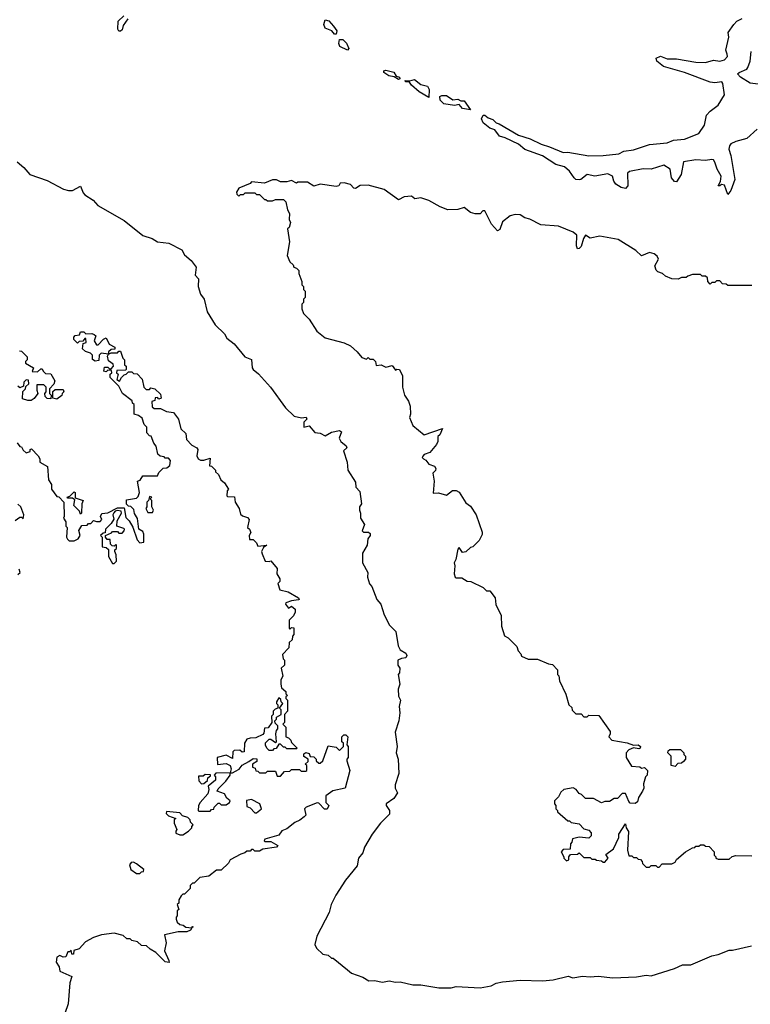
# Model space of a CAD drawing. Extents: x 2494106 to 2685573, y 758056 to 915185.
# Tile 222 of 256: x 2594334 to 2598906, y 826891 to 833055. Entities that reach past the tile are written whole.
import ezdxf

# ---------------------------------------------------------------- set-up
doc = ezdxf.new("R2010")
doc.units = 0

msp = doc.modelspace()

# ---------------------------------------------------------------- linework, layer by layer
at = {"layer": '0CON05XD'}
for points in [[(2595010, 833060), (2594981.2, 833018.8), (2594975, 832992.5), (2594965, 832983.3), (2594953, 832983), (2594947.5, 832995), (2594950, 833045), (2594985, 833080)], [(2596315, 832963.3), (2596304.1, 832964.1), (2596286.1, 832986.1), (2596245, 833002.9), (2596237.1, 833025), (2596245, 833053.3), (2596267.6, 833047.6), (2596297.5, 833015), (2596318.5, 832985), (2596315, 832963.3)], [(2598950, 832370), (2598885, 832311.2), (2598815, 832292.5), (2598785, 832277.1), (2598775.6, 832265), (2598772.2, 832245), (2598784.4, 832205), (2598810, 832055), (2598784, 831985), (2598765, 831960), (2598745, 832018), (2598725.8, 832024.2), (2598715, 832014.2), (2598704.3, 832014.3), (2598718.7, 832041.3), (2598723.1, 832075), (2598698.3, 832118.3), (2598685, 832162.5), (2598675, 832177.5), (2598665, 832180), (2598625, 832173.3), (2598565, 832176.7), (2598487.5, 832165), (2598473.5, 832085), (2598445, 832040), (2598431.7, 832041.7), (2598413.3, 832065), (2598405, 832118.8), (2598364.5, 832144.5), (2598285, 832119.2), (2598235, 832121.1), (2598150, 832105), (2598136.7, 832095), (2598139.2, 832015), (2598125, 831998.8), (2598097.5, 832005), (2598065, 832026.2), (2598051.2, 832045), (2598043.3, 832075), (2598015, 832089.2), (2597933.9, 832076.1), (2597884.5, 832085.5), (2597845.5, 832054.5), (2597835, 832052.9), (2597814.1, 832054.1), (2597803.3, 832065), (2597775, 832106.2), (2597743.2, 832133.2), (2597688.3, 832148.3), (2597605, 832202.5), (2597495, 832242), (2597455, 832275.7), (2597372.5, 832315), (2597335.7, 832325.7), (2597306.4, 832366.4), (2597275, 832376.5), (2597235, 832408.6), (2597223.8, 832435), (2597235, 832457.5), (2597245, 832457.5), (2597265, 832441.2), (2597295, 832430), (2597315, 832408.8), (2597335, 832402.9), (2597455, 832332.7), (2597528.6, 832308.6), (2597597.5, 832275), (2597649.5, 832259.5), (2597735, 832222.5), (2597765, 832226.2), (2597895, 832202), (2597984.5, 832204.5), (2598082.5, 832215), (2598115, 832231.1), (2598175, 832239.2), (2598275, 832273.3), (2598385, 832284.4), (2598425, 832300.8), (2598495, 832306.2), (2598585, 832343.1), (2598619.2, 832395), (2598632.7, 832457.3), (2598655, 832483.3), (2598705, 832520), (2598745.4, 832585), (2598734, 832655), (2598727.5, 832665), (2598685, 832659.5), (2598655, 832663.5), (2598495, 832724.4), (2598362.1, 832762.1), (2598321.2, 832795), (2598316.7, 832815), (2598345, 832825.8), (2598385, 832810.6), (2598445, 832810), (2598565, 832788.6), (2598625, 832787.5), (2598675, 832802.5), (2598715, 832796.2), (2598745, 832804.2), (2598764, 832825), (2598760.7, 832839.3), (2598752.5, 832865), (2598772.5, 832945), (2598766.7, 832975), (2598802.5, 833025), (2598822.5, 833045), (2598855, 833063.3)], [(2596385, 832864.4), (2596337.6, 832887.6), (2596330.8, 832905), (2596335, 832930.8), (2596355, 832930.5), (2596378.8, 832908.8), (2596394.3, 832875), (2596385, 832864.4)], [(2598955, 832651.8), (2598905, 832658.4), (2598845.6, 832695), (2598827.1, 832715), (2598836, 832725), (2598884.2, 832745), (2598891.8, 832755), (2598905.4, 832795), (2598911.5, 832855)], [(2596705, 832680), (2596677.3, 832697.3), (2596643.9, 832703.9), (2596613.4, 832723.4), (2596612.2, 832735), (2596625, 832739.2), (2596675, 832725.5), (2596690.5, 832700.5), (2596710, 832695), (2596712.9, 832685), (2596705, 832680)], [(2596895, 832568.8), (2596834, 832604), (2596785, 832644.6), (2596773.3, 832663.3), (2596748.8, 832665), (2596746.7, 832675), (2596775, 832672.5), (2596805, 832681.5), (2596845, 832648.5), (2596885, 832638.1), (2596897.1, 832617.1), (2596895, 832568.8)], [(2597155, 832490), (2597105, 832498.9), (2597085, 832524), (2597055, 832517.5), (2596988.8, 832528.8), (2596965, 832550.8), (2596962.5, 832575), (2596975, 832581.2), (2597005, 832580.5), (2597045, 832552.9), (2597075, 832558), (2597095, 832546.7), (2597115, 832546.2), (2597155, 832490)], [(2594316.7, 832165), (2594360, 832130), (2594398, 832085), (2594505, 832048.1), (2594607.5, 831995), (2594640, 831985), (2594665, 831986), (2594715, 832012.5), (2594730.5, 831970.5), (2594741.7, 831958.3), (2594794.1, 831924.1), (2594821.7, 831891.7), (2594988.1, 831798.1), (2595105, 831704.2), (2595162.5, 831685), (2595195, 831663.8), (2595266.4, 831656.4), (2595347.5, 831615), (2595365, 831582.5), (2595407.7, 831547.7), (2595437.5, 831505), (2595432.5, 831455), (2595451.7, 831431.7), (2595451.2, 831385), (2595465.9, 831335.9), (2595488, 831305), (2595507.1, 831225), (2595557.5, 831145), (2595615, 831087.5), (2595630.5, 831060.5), (2595676.7, 831025), (2595742.5, 830945), (2595785, 830927.5), (2595788, 830875), (2595794, 830865), (2595827.7, 830837.7), (2595904, 830755), (2595996.2, 830625), (2596052.3, 830572.3), (2596097, 830563), (2596126.4, 830566.4), (2596130, 830555), (2596112.5, 830535), (2596112.5, 830505), (2596145, 830512.5), (2596180, 830470), (2596215, 830466.7), (2596245, 830448.8), (2596285, 830472), (2596335, 830482.5), (2596347.5, 830475), (2596333.3, 830435), (2596343.6, 830413.6), (2596377, 830387), (2596380, 830375), (2596360, 830355), (2596383.3, 830285), (2596387.5, 830235), (2596435, 830160), (2596437.5, 830127.5), (2596461.7, 830101.7), (2596472.5, 830025), (2596460, 830005), (2596460, 829985), (2596467.5, 829965), (2596467.5, 829935), (2596492.5, 829895), (2596477.5, 829855), (2596485, 829847.5), (2596517.5, 829847.5), (2596527.5, 829837.5), (2596527.5, 829825), (2596513.3, 829805), (2596507.5, 829765), (2596478.8, 829715), (2596480, 829655), (2596512.5, 829595), (2596510, 829565), (2596523.6, 829523.6), (2596537, 829507), (2596568.8, 829425), (2596593.3, 829395), (2596615, 829330), (2596647.5, 829265), (2596686.7, 829225), (2596702.5, 829135), (2596715, 829110), (2596749.3, 829089.3), (2596757.5, 829075), (2596750, 829060), (2596723.3, 829056.7), (2596700, 829045), (2596700, 829015), (2596712.5, 828995), (2596710, 828965), (2596702.5, 828955), (2596713.3, 828895), (2596703, 828863), (2596705, 828820), (2596717.5, 828795), (2596708.8, 828755), (2596712.5, 828715), (2596706.2, 828665), (2596684, 828595), (2596696.7, 828505), (2596688.8, 828465), (2596703.3, 828425), (2596706, 828335), (2596683.3, 828265), (2596682.5, 828245), (2596697.5, 828215), (2596675, 828178.8), (2596626.7, 828145), (2596626.7, 828135), (2596647.8, 828105), (2596648.1, 828081.9), (2596592, 828025), (2596538.8, 827955), (2596491.2, 827875), (2596481.2, 827838.8), (2596454.2, 827805), (2596445, 827757.5), (2596371.7, 827668.3), (2596311.2, 827575), (2596283.8, 827515), (2596270, 827465), (2596193, 827317), (2596180, 827265), (2596191.7, 827241.7), (2596230, 827205), (2596265, 827197.5), (2596285, 827180), (2596295, 827180), (2596385, 827107.5), (2596410, 827085), (2596481.7, 827061.7), (2596518.3, 827038.3), (2596555, 827040), (2596605, 827030), (2596645, 827037.5), (2596685, 827030), (2596715, 827032.5), (2596795, 827012.5), (2596845, 827012.5), (2596957, 826993), (2597035, 826993.3), (2597065, 827003.3), (2597215, 826993.3), (2597285, 827007.5), (2597315, 827022.5), (2597355, 827032.5), (2597465, 827042.5), (2597605, 827037.5), (2597673.3, 827043.3), (2597766.1, 827066.1), (2597796.1, 827056.1), (2597855, 827066.7), (2597905, 827062.5), (2597955, 827066.7), (2598045, 827056.7), (2598195, 827063.3), (2598255, 827073.3), (2598285, 827070), (2598432.5, 827115), (2598481.7, 827138.3), (2598535, 827137.1), (2598665, 827193.8), (2598705, 827202), (2598775, 827230), (2598795, 827228.8), (2598913.9, 827256.1)], [(2598915, 831390), (2598765, 831390), (2598755, 831400), (2598731.7, 831401.7), (2598715, 831420), (2598695, 831420), (2598685, 831410), (2598665, 831410), (2598655, 831400), (2598640, 831415), (2598638.3, 831438.3), (2598625, 831450), (2598605, 831450), (2598595, 831460), (2598545, 831460), (2598515, 831450), (2598505, 831440), (2598475, 831440), (2598455, 831430), (2598415, 831432.5), (2598375, 831450), (2598357, 831467), (2598327.1, 831477.1), (2598316.9, 831486.9), (2598308, 831515), (2598332.5, 831555), (2598322.5, 831575), (2598305, 831590), (2598275, 831597.5), (2598225, 831577.5), (2598190.7, 831610.7), (2598078.8, 831678.8), (2597965, 831700), (2597905, 831687.5), (2597875, 831706.2), (2597862, 831685), (2597848, 831635), (2597835, 831622), (2597825, 831621.2), (2597818.8, 831638.8), (2597820, 831705), (2597797.5, 831725), (2597705, 831763.3), (2597595, 831771.2), (2597525.8, 831805.8), (2597494.1, 831814.1), (2597465, 831833.3), (2597433.9, 831836.1), (2597403.9, 831826.1), (2597355, 831790), (2597338.3, 831741.7), (2597325, 831732.5), (2597286, 831775), (2597245, 831857.5), (2597231.7, 831858.3), (2597215, 831840), (2597185, 831840), (2597155, 831847.5), (2597115, 831878.8), (2597075, 831866.7), (2597013.6, 831863.6), (2596965, 831882.5), (2596895, 831922.5), (2596845, 831940), (2596806.7, 831933.3), (2596785, 831950), (2596740, 831945), (2596705, 831927.5), (2596615, 831992.5), (2596515, 832018.8), (2596463.6, 832016.4), (2596435, 831997.5), (2596425, 832000), (2596405, 832022.5), (2596365, 832033.3), (2596338.3, 832031.7), (2596330, 832015), (2596315, 832010), (2596215, 832026), (2596175, 832013.3), (2596135, 832037.5), (2596075, 832037.5), (2596065, 832032.5), (2596035, 832047.5), (2596005, 832040), (2595965, 832040), (2595941.7, 832051.7), (2595915, 832052.5), (2595865, 832032.5), (2595785, 832040), (2595775, 832030), (2595705, 832000), (2595690, 831975), (2595691.7, 831961.7), (2595705, 831950), (2595715, 831960), (2595735, 831960), (2595745, 831970), (2595805, 831970), (2595815, 831960), (2595835, 831960), (2595865, 831930), (2595875, 831930), (2595885, 831920), (2595915, 831920), (2595935, 831930), (2595985, 831930), (2596000, 831915), (2596010, 831865), (2596021.7, 831841.7), (2596020, 831805), (2596027.5, 831785), (2596020, 831755), (2596010, 831745), (2596022.5, 831665), (2596008.3, 831578.3), (2596025, 831540), (2596045, 831520), (2596050, 831505), (2596065, 831500), (2596080, 831485), (2596080, 831465), (2596100, 831415), (2596100, 831395), (2596110, 831385), (2596110, 831365), (2596120, 831355), (2596120, 831315), (2596110, 831305), (2596110, 831285), (2596100, 831275), (2596100, 831245), (2596110, 831215), (2596145, 831180), (2596192.5, 831105), (2596245, 831062.5), (2596365, 831032.5), (2596405, 831012.5), (2596446.4, 830976.4), (2596475, 830940), (2596505, 830930), (2596515, 830940), (2596525, 830930), (2596545, 830930), (2596560, 830915), (2596565, 830890), (2596595, 830893.8), (2596625, 830880), (2596665, 830890), (2596685, 830860), (2596695, 830867.5), (2596710, 830865), (2596730, 830825), (2596730, 830755), (2596741.2, 830705), (2596766.1, 830666.1), (2596776.4, 830636.4), (2596780, 830585), (2596773.3, 830565), (2596793.8, 830515), (2596865, 830455.7), (2596980, 830495), (2596963.6, 830456.4), (2596950, 830445), (2596950, 830415), (2596942.5, 830395), (2596900, 830345), (2596865, 830332.5), (2596857, 830323), (2596852.5, 830315), (2596860, 830305), (2596875, 830297.5), (2596895, 830272.5), (2596929.3, 830259.3), (2596937.5, 830245), (2596937, 830233), (2596920, 830215), (2596927.5, 830165), (2596921.7, 830091.7), (2596955, 830092.5), (2597005, 830077.5), (2597043, 830107), (2597065, 830107.5), (2597085, 830097.5), (2597125, 830030), (2597155, 830010), (2597190, 829955), (2597227, 829847), (2597227, 829833), (2597210, 829795), (2597170, 829755), (2597155, 829750), (2597125, 829722.5), (2597105, 829720), (2597085, 829750), (2597075, 829740), (2597062.5, 829675), (2597052.5, 829655), (2597057.5, 829635), (2597052.5, 829585), (2597060, 829565), (2597065, 829560), (2597101.7, 829561.7), (2597135, 829540), (2597157, 829537), (2597235, 829500), (2597255, 829480), (2597275, 829480), (2597310, 829435), (2597313, 829393), (2597347.5, 829325), (2597348.3, 829258.3), (2597368.3, 829198.3), (2597390, 829185), (2597445, 829130), (2597453, 829103), (2597470, 829085), (2597475, 829070), (2597515, 829052.5), (2597575, 829052.5), (2597643, 829023), (2597668.3, 829018.3), (2597700, 828985), (2597700, 828955), (2597707, 828947), (2597712.5, 828915), (2597751.7, 828831.7), (2597770, 828765), (2597788.3, 828748.3), (2597791.7, 828731.7), (2597815, 828710), (2597848.3, 828708.3), (2597865, 828690), (2597885, 828690), (2597895, 828700), (2597958.3, 828698.3), (2598028.3, 828598.3)], [(2595041.7, 829878.3), (2595068.3, 829798.3), (2595085, 829780), (2595110, 829785), (2595110, 829835), (2595105, 829850), (2595080, 829865), (2595071.7, 829931.7), (2595053, 829963), (2595048.3, 829988.3), (2595028.3, 830008.3), (2595015, 830010), (2595001.7, 830021.7), (2595001.7, 830048.3), (2595065, 830060), (2595075, 830070), (2595082.5, 830095), (2595070, 830165), (2595088.3, 830171.7), (2595105, 830200), (2595195, 830200), (2595205, 830220), (2595231.7, 830248.3), (2595255, 830250), (2595272.5, 830265), (2595277.5, 830295), (2595265, 830310), (2595245, 830310), (2595238.3, 830318.3), (2595213, 830323), (2595197.5, 830335), (2595187.5, 830385), (2595173.3, 830403.3), (2595156.7, 830446.7), (2595145, 830450), (2595128.3, 830468.3), (2595130, 830505), (2595111.7, 830521.7), (2595100, 830560), (2595077, 830577), (2595050, 830585), (2595050, 830645), (2595040, 830655), (2595038.3, 830668.3), (2594977.5, 830715), (2594955, 830760), (2594900, 830815), (2594900, 830835), (2594910, 830845), (2594908.3, 830858.3), (2594885, 830860), (2594875, 830850), (2594860, 830855), (2594865, 830880), (2594885, 830880), (2594895, 830870), (2594905, 830870), (2594920, 830885), (2594918.3, 830898.3), (2594888.3, 830918.3), (2594882.5, 830947.5), (2594890, 830960), (2594843, 830967), (2594830, 830955), (2594828.3, 830921.7), (2594805, 830917.5), (2594788.3, 830928.3), (2594790, 830955), (2594777, 830967), (2594745, 830977.5), (2594727.5, 830995), (2594731.7, 831028.3), (2594750, 831035), (2594748.3, 831058.3), (2594741.7, 831058.3), (2594728.3, 831041.7), (2594705, 831040), (2594695, 831030), (2594673, 831053), (2594672.5, 831067.5), (2594681.7, 831078.3), (2594708.3, 831081.7), (2594715, 831100), (2594735, 831100), (2594748.3, 831088.3), (2594785, 831090), (2594800, 831085), (2594810, 831075), (2594800, 831045), (2594815, 831020), (2594825, 831020), (2594857.5, 831055), (2594875, 831062.5), (2594893.6, 831023.6), (2594930, 831005), (2594928.3, 830991.7), (2594905, 830990), (2594890, 830975), (2594890, 830960), (2594905, 830970), (2594945, 830970), (2594955, 830980), (2594965, 830980), (2594980, 830935), (2594990, 830925), (2594990, 830895), (2595000, 830885), (2595000, 830865), (2594995, 830860), (2594941.7, 830858.3), (2594940, 830845), (2594950, 830835), (2594941.7, 830801.7), (2594958.3, 830791.7), (2594970, 830815), (2594987.5, 830832.5), (2595000, 830835), (2595015, 830850), (2595035, 830850), (2595045, 830840), (2595068.3, 830838.3), (2595100, 830805), (2595110, 830755), (2595125, 830740), (2595145, 830740), (2595155, 830750), (2595180, 830745), (2595215, 830710), (2595220, 830685), (2595205, 830680), (2595195, 830690), (2595181.7, 830688.3), (2595178.3, 830671.7), (2595160, 830665), (2595161.7, 830631.7), (2595175, 830620), (2595215, 830620), (2595253, 830603), (2595296.4, 830596.4), (2595327.5, 830555), (2595343, 830493), (2595373.9, 830463.9), (2595377.5, 830427.5), (2595411.7, 830391.7), (2595442.5, 830375), (2595447.5, 830365), (2595442.5, 830325), (2595450, 830305), (2595465, 830297.5), (2595485, 830297.5), (2595525, 830310), (2595521.7, 830261.7), (2595535, 830260), (2595560, 830235), (2595560, 830225), (2595577, 830207), (2595592.5, 830175), (2595616.4, 830156.4), (2595640, 830115), (2595632.5, 830105), (2595630, 830075), (2595635, 830070), (2595678.3, 830068.3), (2595682.5, 830035), (2595707.5, 829995), (2595715, 829960), (2595728.3, 829948.3), (2595758.3, 829938.3), (2595770, 829925), (2595760, 829875), (2595772.5, 829865), (2595780, 829845), (2595770, 829825), (2595771.7, 829801.7), (2595795, 829800), (2595815, 829780), (2595825, 829760), (2595880, 829765), (2595860, 829750), (2595847.5, 829725), (2595850.7, 829710.7), (2595870, 829665), (2595895, 829662.5), (2595905, 829667.5), (2595945, 829620), (2595942.5, 829585), (2595962.5, 829555), (2595961.7, 829538.3), (2595950, 829525), (2595962.5, 829485), (2596013.3, 829473.3), (2596077.5, 829435), (2596082.5, 829425), (2596077.7, 829422.3), (2596033.8, 829416.2), (2596000, 829405), (2595997.5, 829395), (2596015, 829370), (2596035, 829382.5), (2596057.5, 829365), (2596057.5, 829345), (2596047, 829323), (2596020, 829295), (2596020, 829245), (2596025, 829240), (2596035, 829250), (2596048.3, 829248.3), (2596050, 829205), (2596040, 829195), (2596038.3, 829171.7), (2596020, 829155), (2596018.3, 829121.7), (2595978.3, 829081.7), (2595983, 829053), (2595990, 829045), (2595990, 829015), (2595970, 828995), (2595980, 828945), (2595968.3, 828921.7), (2595967.5, 828895), (2595971.7, 828871.7), (2595998.3, 828848.3), (2596000, 828835), (2596010, 828825), (2596000, 828815), (2596000, 828805), (2596010, 828795), (2596010, 828725), (2595990, 828705), (2595990, 828655), (2595980, 828645), (2596000, 828625), (2596000, 828565), (2596015, 828560), (2596030, 828545), (2596035, 828530), (2596070, 828495), (2596065, 828490), (2596005, 828490), (2595995, 828500), (2595985, 828500), (2595965, 828520), (2595955, 828520), (2595938.3, 828491.7), (2595925, 828490), (2595915, 828480), (2595895, 828480), (2595880, 828495), (2595873, 828513), (2595873, 828527), (2595895, 828550), (2595905, 828550), (2595935, 828530), (2595940, 828535), (2595937.5, 828585), (2595940, 828605), (2595950, 828615), (2595950, 828635), (2595931.7, 828651.7), (2595930, 828665), (2595940, 828675), (2595941.7, 828688.3), (2595970, 828705), (2595970, 828735), (2595960, 828745), (2595980, 828775), (2595970, 828785), (2595968.3, 828798.3), (2595955, 828810), (2595940, 828785), (2595940, 828775), (2595950, 828765), (2595950, 828745), (2595931.7, 828738.3), (2595920, 828725), (2595920, 828705), (2595910, 828695), (2595912.5, 828655), (2595888.3, 828621.7), (2595865, 828620), (2595861.7, 828588.3), (2595855, 828580), (2595811.7, 828558.3), (2595775, 828557.5), (2595755, 828550), (2595740, 828525), (2595738.3, 828471.7), (2595725, 828470), (2595711.7, 828481.7), (2595675, 828480), (2595668.3, 828471.7), (2595665, 828430), (2595625, 828450), (2595570, 828435), (2595571.7, 828391.7), (2595625, 828397.5), (2595650, 828385), (2595657.5, 828365), (2595650, 828340), (2595665, 828340), (2595685, 828350), (2595706.7, 828363.3), (2595725, 828387.5), (2595768.3, 828411.7), (2595795, 828430), (2595818.3, 828428.3), (2595818.3, 828411.7), (2595790, 828395), (2595790, 828375), (2595808.3, 828368.3), (2595811.7, 828351.7), (2595825, 828350), (2595835, 828340), (2595875, 828340), (2595885, 828350), (2595935, 828350), (2595945, 828320), (2595965, 828320), (2595991.7, 828348.3), (2596025, 828350), (2596035, 828360), (2596085, 828360), (2596095, 828350), (2596125, 828350), (2596130, 828355), (2596130, 828385), (2596120, 828395), (2596138.3, 828411.7), (2596140, 828425), (2596111.7, 828441.7), (2596111.7, 828458.3), (2596125, 828467.5), (2596145, 828460), (2596151.7, 828441.7), (2596175, 828440), (2596190, 828425), (2596190, 828415), (2596205, 828400), (2596215, 828400), (2596230, 828415), (2596265, 828510), (2596315, 828500), (2596335, 828480), (2596360, 828505), (2596360, 828525), (2596350, 828535), (2596350, 828565), (2596363, 828577), (2596375, 828577.5), (2596387.5, 828565), (2596380, 828515), (2596390, 828505), (2596390, 828435), (2596380, 828425), (2596380, 828415), (2596400, 828355), (2596370, 828245), (2596293, 828227), (2596250, 828195), (2596250, 828155), (2596267.5, 828135), (2596258.3, 828111.7), (2596241.7, 828111.7), (2596205, 828150), (2596195, 828152.5), (2596125.7, 828124.3), (2596116.2, 828115), (2596123.8, 828075), (2596115, 828063.8), (2596087.1, 828042.9), (2596055, 828028.8), (2596005, 827990), (2595975, 827976.2), (2595955, 827950), (2595867.5, 827925), (2595863.8, 827915), (2595870.5, 827910.5), (2595905, 827910), (2595950, 827885), (2595940, 827875), (2595855, 827862.5), (2595835, 827850), (2595805, 827850), (2595795, 827860), (2595785, 827860), (2595775, 827850), (2595755, 827850), (2595741.7, 827838.3), (2595718.3, 827831.7), (2595650, 827795), (2595640, 827775), (2595595, 827730), (2595565, 827730), (2595517, 827693), (2595460, 827685), (2595425, 827650), (2595415, 827650), (2595400, 827635), (2595400, 827615), (2595365, 827580), (2595355, 827580), (2595345, 827570), (2595330, 827545), (2595330, 827525), (2595320, 827515), (2595330, 827485), (2595320, 827475), (2595320, 827445), (2595313, 827437), (2595313, 827423), (2595320, 827405), (2595335, 827390), (2595357, 827387), (2595373.6, 827373.6), (2595410, 827370), (2595413, 827377), (2595420, 827375), (2595410, 827370), (2595402.5, 827355), (2595380, 827345), (2595325, 827343.8), (2595240, 827325), (2595250, 827275), (2595240, 827225), (2595267.5, 827165), (2595268.3, 827151.7), (2595245, 827157.5), (2595185.9, 827215.9), (2595150, 827235), (2595127, 827257), (2595095, 827260), (2595071.7, 827281.7), (2595035, 827290), (2595025, 827300), (2595005, 827300), (2594981.7, 827321.7), (2594925, 827336.7), (2594845, 827326.7), (2594795, 827310), (2594745, 827282.5), (2594705, 827237.5), (2594671.7, 827228.3), (2594670, 827205), (2594660, 827205), (2594655, 827230), (2594645, 827220), (2594635, 827220), (2594621.7, 827188.3), (2594605, 827186.7), (2594585, 827196.2), (2594565, 827186.7), (2594561.2, 827155), (2594580, 827125), (2594585, 827097.5), (2594660, 827065), (2594646.7, 827025), (2594636.4, 826893.6), (2594616.7, 826833.3)], [(2594331.7, 830981.7), (2594345, 830980), (2594380, 830945), (2594380, 830925), (2594370, 830915), (2594370, 830905), (2594420, 830875), (2594411.7, 830851.7), (2594445, 830850), (2594465, 830870), (2594475, 830870), (2594480, 830855), (2594495, 830840), (2594528.3, 830838.3), (2594552.5, 830795), (2594547, 830773), (2594520, 830745), (2594520, 830715), (2594530, 830705), (2594528.3, 830681.7), (2594505, 830682.5), (2594492.5, 830695), (2594490, 830715), (2594500, 830725), (2594500, 830755), (2594485, 830770), (2594441.7, 830768.3), (2594440, 830735), (2594447.5, 830715), (2594425, 830682.5), (2594405, 830670), (2594385, 830670), (2594351.7, 830681.7), (2594353, 830727), (2594370, 830745), (2594371.7, 830758.3), (2594390, 830775), (2594388.3, 830798.3), (2594375, 830800), (2594360, 830785), (2594358.3, 830761.7), (2594335, 830750), (2594321.7, 830761.7)], [(2594565, 830680), (2594540, 830685), (2594541.7, 830728.3), (2594555, 830740), (2594605, 830740), (2594610, 830725), (2594600, 830715), (2594598.3, 830701.7), (2594565, 830680)], [(2594317.5, 830405), (2594333.6, 830383.6), (2594345, 830380), (2594355, 830360), (2594375, 830342.5), (2594398.3, 830351.7), (2594400, 830365), (2594408.3, 830368.3), (2594450, 830325), (2594460, 830305), (2594460, 830285), (2594508.3, 830258.3), (2594513.3, 830175), (2594533.3, 830145), (2594532.5, 830115), (2594565, 830070), (2594578.3, 830068.3), (2594610, 830035), (2594612.5, 829945), (2594607.5, 829935), (2594621.7, 829911.7), (2594622.5, 829885), (2594630, 829875), (2594627.5, 829815), (2594633, 829803), (2594643, 829793), (2594675, 829792.5), (2594700, 829805), (2594712.5, 829825), (2594703, 829857), (2594721.7, 829888.3), (2594755, 829890), (2594765, 829900), (2594778.3, 829901.7), (2594795, 829920), (2594815, 829912.5), (2594837, 829913), (2594847.5, 829925), (2594840, 829945), (2594847, 829963), (2594885, 829966.7), (2594945, 830000), (2594988.3, 829998.3), (2594998.3, 829938.3), (2595018.3, 829918.3), (2595041.7, 829878.3)], [(2594715, 829960), (2594708.3, 829978.3), (2594673, 830013), (2594678.3, 830048.3), (2594665, 830060), (2594635, 830060), (2594630, 830065), (2594648.3, 830071.7), (2594675, 830100), (2594680, 830095), (2594681.7, 830061.7), (2594730, 830045), (2594722.5, 830025), (2594720, 829965), (2594715, 829960)], [(2595165, 829970), (2595170, 829985), (2595160, 830005), (2595160, 830045), (2595150, 830055), (2595160, 830065), (2595145, 830070), (2595140, 830045), (2595130, 830035), (2595130, 830005), (2595122.5, 829995), (2595135, 829970), (2595165, 829970)], [(2594305, 829920), (2594335, 829940), (2594345, 829940), (2594355, 829930), (2594360, 829955), (2594340, 830005), (2594321.7, 830021.7)], [(2594925, 829650), (2594940, 829665), (2594937.5, 829705), (2594930, 829725), (2594930, 829735), (2594940, 829745), (2594940, 829765), (2594935, 829770), (2594925, 829760), (2594911.7, 829761.7), (2594902.5, 829772.5), (2594900, 829800), (2594881.7, 829801.7), (2594870, 829815), (2594870, 829825), (2594908.3, 829841.7), (2594915, 829850), (2594945, 829850), (2594955, 829840), (2594975, 829840), (2594987.5, 829855), (2594990, 829865), (2594985, 829870), (2594942.5, 829885), (2594943, 829917), (2594970, 829965), (2594968.3, 829978.3), (2594945, 829982.5), (2594931.7, 829978.3), (2594923, 829967), (2594917.5, 829955), (2594921.7, 829928.3), (2594905, 829900), (2594870, 829865), (2594868.3, 829841.7), (2594855, 829840), (2594840, 829825), (2594850, 829815), (2594850, 829755), (2594875, 829750), (2594888.3, 829738.3), (2594890, 829695), (2594915, 829650), (2594925, 829650)], [(2594321.7, 829581.7), (2594337.5, 829595), (2594330, 829615)], [(2598028.3, 828598.3), (2598030, 828585), (2598020, 828565), (2598040, 828545), (2598135, 828527.1), (2598175, 828512.5), (2598205, 828515.6), (2598218, 828505), (2598216.7, 828495), (2598209.2, 828490.8), (2598175, 828497.5), (2598147, 828483), (2598130, 828465), (2598130, 828435), (2598161.7, 828381.7), (2598215, 828377.5), (2598225, 828370), (2598245, 828372.5), (2598262.5, 828355), (2598260, 828325), (2598250, 828315), (2598238.3, 828271.7), (2598240, 828245), (2598232.5, 828225), (2598207.5, 828185), (2598200.7, 828159.3), (2598185, 828147.5), (2598155, 828150), (2598145, 828160), (2598125, 828210), (2598105, 828210), (2598075, 828180), (2598055, 828180), (2598025, 828160), (2597995, 828160), (2597975, 828152.5), (2597925, 828180), (2597875, 828180), (2597850, 828205), (2597835, 828210), (2597816.4, 828236.4), (2597797, 828247), (2597740, 828235), (2597720.7, 828219.3), (2597705, 828190), (2597680, 828165), (2597680, 828145), (2597690, 828135), (2597690, 828115), (2597700, 828105), (2597700, 828095), (2597765, 828040), (2597775, 828040), (2597785, 828030), (2597835, 828020), (2597865, 827990), (2597895, 827980), (2597910, 827965), (2597910, 827945), (2597895, 827930), (2597835, 827937.5), (2597793, 827927), (2597790, 827905), (2597780, 827895), (2597778.3, 827861.7), (2597735, 827860), (2597722.5, 827845), (2597740, 827815), (2597740, 827805), (2597755, 827790), (2597770, 827795), (2597770, 827815), (2597781.7, 827828.3), (2597825, 827830), (2597835, 827840), (2597865, 827810), (2597905, 827810), (2597915, 827800), (2597935, 827800), (2597943, 827793), (2597975, 827790), (2597985, 827780), (2597995, 827780), (2598017.5, 827805), (2598001.7, 827828.3), (2598050, 827865), (2598082.5, 827935), (2598082.5, 827955), (2598125, 828020), (2598130, 827995), (2598143, 827973), (2598137.5, 827855), (2598145, 827820), (2598165, 827820), (2598175, 827810), (2598195, 827810), (2598205, 827800), (2598218.3, 827798.3), (2598230, 827785), (2598231.7, 827771.7), (2598255, 827750), (2598275, 827750), (2598285, 827760), (2598315, 827760), (2598325, 827750), (2598335, 827750)], [(2598435, 828380), (2598410, 828385), (2598410, 828445), (2598390, 828465), (2598391.7, 828478.3), (2598403, 828487), (2598470, 828485), (2598490, 828465), (2598490, 828455), (2598500, 828445), (2598500, 828425), (2598488.3, 828411.7), (2598475, 828400), (2598451.7, 828398.3), (2598435, 828380)], [(2595525, 828100), (2595535, 828110), (2595548.3, 828111.7), (2595550, 828125), (2595575, 828150), (2595585, 828150), (2595595, 828140), (2595625, 828140), (2595647.5, 828155), (2595650, 828165), (2595630.7, 828180.7), (2595615, 828207.5), (2595570, 828225), (2595575, 828240), (2595623, 828287), (2595650, 828325), (2595650, 828340), (2595561.7, 828338.3), (2595550, 828325), (2595560, 828315), (2595560, 828295), (2595512.5, 828257.5), (2595516.7, 828235), (2595511.7, 828208.3), (2595462.5, 828155), (2595452.5, 828135), (2595450, 828105), (2595455, 828100), (2595525, 828100)], [(2595471.7, 828271.7), (2595485, 828272.5), (2595508.3, 828291.7), (2595511.7, 828308.3), (2595528.3, 828321.7), (2595528.3, 828328.3), (2595495, 828330), (2595481.7, 828318.3), (2595451.7, 828318.3), (2595455, 828290), (2595471.7, 828271.7)], [(2595815, 828090), (2595847.5, 828115), (2595836.4, 828146.4), (2595785, 828172.5), (2595753.6, 828166.4), (2595755, 828130), (2595775, 828120), (2595805, 828090), (2595815, 828090)], [(2595355, 827952.5), (2595390, 827975), (2595410, 827995), (2595410, 828005), (2595420, 828015), (2595401.7, 828031.7), (2595400, 828045), (2595385, 828060), (2595351.7, 828071.7), (2595335, 828090), (2595251.7, 828098.3), (2595250, 828085), (2595265, 828070), (2595310, 828055), (2595300, 828045), (2595300, 828025), (2595317.5, 827985), (2595310, 827975), (2595311.7, 827961.7), (2595335, 827952.5), (2595355, 827952.5)], [(2598335, 827750), (2598355, 827770), (2598415, 827770), (2598435, 827780), (2598443.6, 827796.4), (2598500, 827845), (2598545, 827870), (2598558.3, 827871.7), (2598565, 827880), (2598585, 827880), (2598595, 827890), (2598615, 827890), (2598625, 827880), (2598648.3, 827878.3), (2598680, 827845), (2598680, 827825), (2598690, 827815), (2598690, 827805), (2598705, 827800), (2598775, 827800), (2598793, 827817), (2598815, 827822.5), (2598915, 827820)], [(2595085, 827710), (2595095, 827720), (2595108.3, 827721.7), (2595110, 827735), (2595065, 827770), (2595045, 827780), (2595031.7, 827778.3), (2595020, 827765), (2595030, 827735), (2595065, 827710), (2595085, 827710)]]:
    msp.add_lwpolyline(points, dxfattribs=at)

doc.saveas('drawing.dxf')
